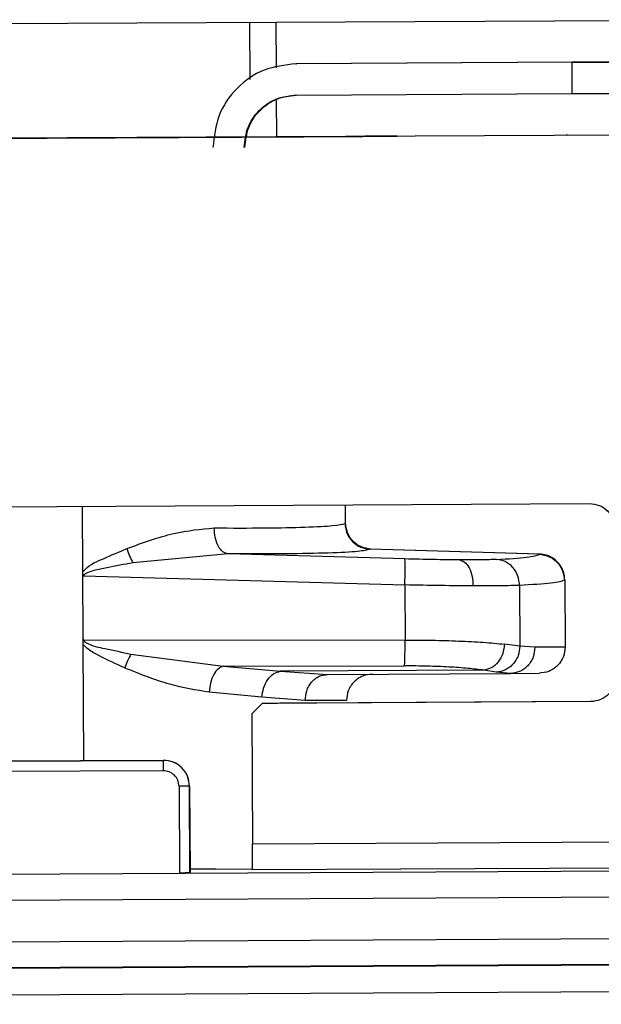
# Model space of a CAD drawing. Header units: millimetres. Extents: x -353 to -41, y 81 to 365.
# Tile 45 of 48: x -119 to -108, y 329 to 348. Entities that reach past the tile are written whole.
import ezdxf

# ---------------------------------------------------------------- set-up
doc = ezdxf.new("R2010")
doc.units = ezdxf.units.MM

msp = doc.modelspace()

# ---------------------------------------------------------------- linework, layer by layer
at = {"color": 7, "linetype": 'Continuous', "lineweight": 25}
for p, q in [((-123.059, 348.011), (-105.559, 348.103)), ((-115.02, 346.954), (-115.026, 348.054)), ((-114.527, 348.057), (-114.522, 347.181)), ((-108.843, 347.286), (-114.143, 347.258)), ((-114.143, 347.258), (-114.129, 347.259)), ((-108.83, 347.287), (-114.129, 347.259)), ((-108.84, 346.686), (-108.843, 347.286)), ((-114.14, 346.658), (-108.84, 346.686)), ((-114.519, 346.573), (-114.515, 345.857)), ((-105.548, 345.903), (-123.047, 345.811)), ((-115.696, 345.85), (-122.322, 345.815)), ((-115.014, 345.854), (-114.515, 345.857)), ((-114.515, 345.857), (-112.517, 345.867)), ((-108.957, 345.885), (-105.542, 345.904)), ((-108.93, 345.886), (-108.957, 345.885)), ((-129.51, 338.706), (-108.51, 338.818)), ((-118.247, 338.766), (-118.233, 336.251)), ((-113.189, 338.444), (-113.191, 338.793)), ((-113.2, 338.438), (-113.189, 338.444)), ((-115.443, 337.853), (-117.272, 337.68)), ((-112.054, 337.757), (-115.443, 337.853)), ((-109.464, 337.851), (-112.72, 337.947)), ((-109.475, 337.845), (-112.716, 337.941)), ((-112.715, 337.941), (-112.716, 337.941)), ((-109.474, 337.845), (-109.475, 337.845)), ((-118.216, 337.432), (-112.053, 337.257)), ((-112.053, 337.257), (-112.047, 336.201)), ((-109.85, 337.249), (-109.844, 336.085)), ((-108.991, 337.348), (-108.984, 337.354)), ((-108.984, 337.354), (-108.977, 336.065)), ((-118.233, 336.124), (-118.221, 333.884)), ((-112.047, 336.201), (-118.21, 336.192)), ((-109.844, 336.085), (-110.14, 336.12)), ((-117.31, 335.93), (-115.536, 335.699)), ((-109.558, 336.062), (-109.844, 336.085)), ((-108.977, 336.065), (-109.558, 336.062)), ((-115.536, 335.699), (-112.061, 335.704)), ((-115.536, 335.699), (-114.437, 335.601)), ((-110.535, 335.622), (-114.437, 335.601)), ((-114.437, 335.601), (-113.536, 335.541)), ((-113.536, 335.541), (-110.026, 335.56)), ((-110.298, 335.584), (-110.535, 335.622)), ((-110.026, 335.56), (-110.298, 335.584)), ((-110.058, 335.563), (-109.94, 335.569)), ((-110.026, 335.56), (-109.474, 335.563)), ((-114.795, 335.102), (-115.806, 335.201)), ((-114.79, 334.984), (-114.989, 334.783)), ((-113.965, 335.039), (-114.795, 335.102)), ((-108.49, 335.018), (-114.79, 334.984)), ((-114.785, 334.984), (-114.79, 334.984)), ((-114.778, 334.984), (-114.785, 334.984)), ((-108.485, 335.018), (-114.07, 334.988)), ((-114.989, 334.783), (-114.976, 332.288)), ((-116.688, 333.892), (-121.314, 333.868)), ((-121.311, 333.868), (-116.685, 333.892)), ((-116.685, 333.892), (-116.688, 333.892)), ((-116.687, 333.692), (-121.314, 333.668)), ((-116.386, 333.394), (-116.377, 331.729)), ((-116.177, 331.732), (-116.185, 333.395)), ((-116.185, 333.395), (-116.182, 333.395)), ((-116.182, 333.395), (-116.174, 331.741)), ((-114.976, 332.288), (-97.916, 332.378)), ((-165.147, 331.471), (-82.47, 331.909)), ((-115.681, 331.806), (-116.174, 331.801)), ((-115.681, 331.806), (-114.974, 331.81)), ((-97.915, 331.878), (-114.974, 331.788)), ((-116.174, 331.741), (-116.177, 331.732)), ((-165.146, 330.971), (-82.468, 331.409)), ((-165.142, 330.171), (-83.794, 330.603)), ((-83.792, 330.103), (-163.23, 329.681)), ((-89.988, 330.054), (-154.693, 329.711)), ((-154.691, 329.211), (-89.987, 329.554))]:
    msp.add_line(p, q, dxfattribs=at)
for points in [[(-114.143, 347.258), (-114.353, 347.233), (-114.772, 347.183), (-115.299, 346.81), (-115.666, 346.279), (-115.712, 345.859), (-115.735, 345.65)], [(-106.537, 347.299), (-106.572, 347.298), (-106.643, 347.298), (-107.177, 347.295), (-107.939, 347.291), (-108.542, 347.288), (-108.843, 347.286)], [(-108.83, 347.287), (-108.528, 347.288), (-107.926, 347.291), (-107.167, 347.295), (-106.637, 347.298), (-106.57, 347.298), (-106.536, 347.299)], [(-108.84, 346.686), (-108.539, 346.688), (-107.936, 346.691), (-107.174, 346.695), (-106.64, 346.698), (-106.569, 346.698), (-106.534, 346.699)], [(-115.135, 345.653), (-115.12, 345.784), (-115.092, 346.046), (-114.862, 346.378), (-114.533, 346.611), (-114.271, 346.642), (-114.14, 346.658)], [(-115.121, 345.653), (-115.107, 345.784), (-115.078, 346.047), (-114.848, 346.378), (-114.519, 346.611), (-114.257, 346.643), (-114.126, 346.659)], [(-113.193, 345.863), (-113.164, 345.863), (-113.104, 345.864), (-112.869, 345.865), (-112.558, 345.867), (-112.321, 345.868), (-112.202, 345.869)], [(-112.202, 345.869), (-112.32, 345.868), (-112.558, 345.867), (-112.867, 345.865), (-113.101, 345.864), (-113.16, 345.864), (-113.189, 345.863)], [(-108.51, 338.818), (-108.445, 338.81), (-108.314, 338.796), (-108.148, 338.681), (-108.031, 338.517), (-108.016, 338.386), (-108.008, 338.32)], [(-112.053, 337.257), (-112.051, 337.321), (-112.048, 337.449), (-112.047, 337.612), (-112.049, 337.728), (-112.052, 337.747), (-112.054, 337.757)], [(-112.061, 335.704), (-112.059, 335.717), (-112.055, 335.744), (-112.051, 335.861), (-112.048, 336.018), (-112.047, 336.14), (-112.047, 336.201)], [(-107.993, 335.52), (-108, 335.455), (-108.014, 335.324), (-108.129, 335.158), (-108.294, 335.041), (-108.425, 335.026), (-108.49, 335.018)], [(-114.07, 334.988), (-114.136, 334.988), (-114.267, 334.987), (-114.455, 334.986), (-114.631, 334.985), (-114.729, 334.985), (-114.778, 334.984)], [(-113.171, 335.043), (-113.207, 335.043), (-113.279, 335.043), (-113.736, 335.04), (-113.965, 335.039)], [(-116.688, 333.892), (-116.688, 333.889), (-116.688, 333.883), (-116.688, 333.837), (-116.688, 333.771), (-116.688, 333.718), (-116.687, 333.692)], [(-116.185, 333.395), (-116.193, 333.46), (-116.209, 333.591), (-116.325, 333.756), (-116.491, 333.871), (-116.622, 333.885), (-116.688, 333.892)], [(-116.182, 333.395), (-116.19, 333.46), (-116.206, 333.591), (-116.323, 333.756), (-116.488, 333.871), (-116.62, 333.885), (-116.685, 333.892)], [(-116.185, 333.395), (-116.188, 333.395), (-116.195, 333.395), (-116.241, 333.395), (-116.307, 333.394), (-116.36, 333.394), (-116.386, 333.394)], [(-114.974, 331.788), (-114.974, 331.796), (-114.974, 331.812), (-114.974, 331.928), (-114.975, 332.092), (-114.975, 332.223), (-114.976, 332.288)], [(-116.177, 331.732), (-116.18, 331.732), (-116.186, 331.732), (-116.232, 331.731), (-116.298, 331.73), (-116.351, 331.729), (-116.377, 331.729)]]:
    msp.add_open_spline(points, degree=3, dxfattribs=at)
for points, knots in [([(-123.043, 345.811), (-122.996, 345.811), (-122.52, 345.814), (-121.111, 345.821), (-119.055, 345.832), (-116.937, 345.843), (-115.111, 345.853), (-113.72, 345.86), (-113.369, 345.862), (-113.193, 345.863)], [0, 0, 0, 0, 0.0180725, 0.1817271, 0.3453817, 0.5090363, 0.6726908, 0.8363454, 1, 1, 1, 1]), ([(-115.711, 338.351), (-115.375, 338.35), (-114.696, 338.348), (-113.928, 338.365), (-113.373, 338.393), (-113.258, 338.423), (-113.2, 338.438)], [0, 0, 0, 0, 0.241946, 0.489241, 0.741916, 1, 1, 1, 1]), ([(-113.2, 338.438), (-113.193, 338.377), (-113.178, 338.249), (-113.067, 338.084), (-112.904, 337.968), (-112.777, 337.95), (-112.716, 337.941)], [0, 0, 0, 0, 0.240579, 0.5, 0.759421, 1, 1, 1, 1]), ([(-112.704, 337.947), (-112.766, 337.955), (-112.893, 337.973), (-113.056, 338.089), (-113.168, 338.255), (-113.182, 338.383), (-113.189, 338.444)], [0, 0, 0, 0, 0.24056, 0.500002, 0.759444, 1, 1, 1, 1]), ([(-117.388, 337.954), (-117.085, 338.066), (-116.51, 338.279), (-115.967, 338.328), (-115.711, 338.351)], [0, 0, 0, 0, 0.526918, 1, 1, 1, 1]), ([(-115.443, 337.853), (-115.477, 337.862), (-115.549, 337.882), (-115.638, 337.998), (-115.7, 338.163), (-115.707, 338.29), (-115.711, 338.351)], [0, 0, 0, 0, 0.240725, 0.5, 0.759275, 1, 1, 1, 1]), ([(-118.24, 337.5), (-118.223, 337.519), (-118.113, 337.645), (-117.802, 337.778), (-117.532, 337.893), (-117.388, 337.954)], [0, 0, 0, 0, 0.078557, 0.507817, 1, 1, 1, 1]), ([(-117.388, 337.954), (-117.371, 337.905), (-117.336, 337.807), (-117.293, 337.722), (-117.272, 337.68)], [0, 0, 0, 0, 0.500017, 1, 1, 1, 1]), ([(-112.716, 337.941), (-112.776, 337.926), (-112.896, 337.897), (-113.481, 337.867), (-114.314, 337.851), (-115.067, 337.852), (-115.443, 337.853)], [0, 0, 0, 0, 0.249988, 0.499986, 0.749992, 1, 1, 1, 1]), ([(-110.292, 337.746), (-110.072, 337.759), (-109.631, 337.786), (-109.527, 337.825), (-109.475, 337.845)], [0, 0, 0, 0, 0.499992, 1, 1, 1, 1]), ([(-109.475, 337.845), (-109.414, 337.837), (-109.287, 337.819), (-109.124, 337.703), (-109.012, 337.538), (-108.998, 337.41), (-108.991, 337.348)], [0, 0, 0, 0, 0.240569, 0.5, 0.759431, 1, 1, 1, 1]), ([(-108.984, 337.354), (-108.986, 337.392), (-108.991, 337.463), (-109.03, 337.572), (-109.102, 337.686), (-109.211, 337.778), (-109.341, 337.837), (-109.424, 337.846), (-109.469, 337.851)], [0, 0, 0, 0, 0.149216, 0.276832, 0.450331, 0.671708, 0.82615, 1, 1, 1, 1]), ([(-117.272, 337.68), (-117.439, 337.651), (-117.688, 337.608), (-117.98, 337.544), (-118.122, 337.502), (-118.189, 337.471), (-118.21, 337.45), (-118.216, 337.44), (-118.216, 337.435), (-118.216, 337.432)], [0, 0, 0, 0, 0.514776, 0.768983, 0.902777, 0.965209, 0.985, 0.992853, 1, 1, 1, 1]), ([(-111.006, 337.737), (-111.169, 337.739), (-111.495, 337.742), (-111.868, 337.752), (-112.054, 337.757)], [0, 0, 0, 0, 0.500432, 1, 1, 1, 1]), ([(-110.292, 337.746), (-110.381, 337.743), (-110.559, 337.736), (-110.857, 337.737), (-111.006, 337.737)], [0, 0, 0, 0, 0.500127, 1, 1, 1, 1]), ([(-111.006, 337.737), (-110.973, 337.728), (-110.903, 337.709), (-110.814, 337.592), (-110.754, 337.428), (-110.747, 337.301), (-110.743, 337.24)], [0, 0, 0, 0, 0.240714, 0.499979, 0.759256, 1, 1, 1, 1]), ([(-109.85, 337.249), (-109.857, 337.31), (-109.871, 337.437), (-109.973, 337.602), (-110.12, 337.718), (-110.236, 337.737), (-110.292, 337.746)], [0, 0, 0, 0, 0.240694, 0.5, 0.759306, 1, 1, 1, 1]), ([(-118.24, 337.5), (-118.239, 337.486), (-118.238, 337.467), (-118.227, 337.444), (-118.22, 337.436), (-118.216, 337.432)], [0, 0, 0, 0, 0.547618, 0.780106, 1, 1, 1, 1]), ([(-110.743, 337.24), (-110.945, 337.241), (-111.352, 337.244), (-111.818, 337.253), (-112.053, 337.257)], [0, 0, 0, 0, 0.4954479, 1, 1, 1, 1]), ([(-109.85, 337.249), (-109.961, 337.246), (-110.184, 337.239), (-110.557, 337.24), (-110.743, 337.24)], [0, 0, 0, 0, 0.500412, 1, 1, 1, 1]), ([(-108.991, 337.348), (-109.047, 337.328), (-109.158, 337.289), (-109.622, 337.262), (-109.85, 337.249)], [0, 0, 0, 0, 0.509998, 1, 1, 1, 1]), ([(-118.233, 336.251), (-118.232, 336.24), (-118.229, 336.218), (-118.216, 336.201), (-118.21, 336.192)], [0, 0, 0, 0, 0.5260393, 1, 1, 1, 1]), ([(-118.233, 336.251), (-118.233, 336.23), (-118.232, 336.193), (-118.233, 336.153), (-118.233, 336.132), (-118.233, 336.126), (-118.233, 336.125), (-118.233, 336.124), (-118.233, 336.124)], [0, 0, 0, 0, 0.499857, 0.864153, 0.960633, 0.987455, 0.995512, 1, 1, 1, 1]), ([(-117.429, 335.666), (-117.595, 335.741), (-117.831, 335.848), (-118.109, 335.997), (-118.199, 336.089), (-118.233, 336.124)], [0, 0, 0, 0, 0.5931801, 0.8439996, 1, 1, 1, 1]), ([(-118.21, 336.192), (-118.21, 336.191), (-118.209, 336.187), (-118.206, 336.179), (-118.193, 336.163), (-118.067, 336.089), (-117.76, 336.028), (-117.475, 335.966), (-117.31, 335.93)], [0, 0, 0, 0, 0.005667, 0.011823, 0.026634, 0.070184, 0.463696, 1, 1, 1, 1]), ([(-112.047, 336.201), (-111.874, 336.2), (-111.519, 336.198), (-111.007, 336.183), (-110.523, 336.158), (-110.269, 336.133), (-110.14, 336.12)], [0, 0, 0, 0, 0.235288, 0.480336, 0.735218, 1, 1, 1, 1]), ([(-110.14, 336.12), (-110.148, 336.06), (-110.165, 335.936), (-110.258, 335.772), (-110.387, 335.655), (-110.487, 335.632), (-110.535, 335.622)], [0, 0, 0, 0, 0.240975, 0.5, 0.759025, 1, 1, 1, 1]), ([(-117.31, 335.93), (-117.331, 335.889), (-117.375, 335.807), (-117.411, 335.713), (-117.429, 335.666)], [0, 0, 0, 0, 0.50002, 1, 1, 1, 1]), ([(-109.844, 336.085), (-109.851, 336.023), (-109.862, 335.928), (-109.919, 335.813), (-109.978, 335.734), (-110.05, 335.669), (-110.154, 335.605), (-110.241, 335.592), (-110.298, 335.584)], [0, 0, 0, 0, 0.2398524, 0.3686145, 0.5, 0.6313854, 0.7601476, 1, 1, 1, 1]), ([(-109.558, 336.062), (-109.564, 335.999), (-109.573, 335.902), (-109.631, 335.786), (-109.691, 335.705), (-109.766, 335.64), (-109.876, 335.577), (-109.967, 335.567), (-110.026, 335.56)], [0, 0, 0, 0, 0.2394568, 0.3683607, 0.5, 0.6316393, 0.7605432, 1, 1, 1, 1]), ([(-108.977, 336.065), (-108.983, 336.003), (-108.993, 335.906), (-109.055, 335.789), (-109.119, 335.709), (-109.198, 335.644), (-109.315, 335.581), (-109.411, 335.57), (-109.474, 335.563)], [0, 0, 0, 0, 0.239457, 0.368361, 0.5, 0.631639, 0.760543, 1, 1, 1, 1]), ([(-115.806, 335.201), (-116.057, 335.241), (-116.586, 335.324), (-117.138, 335.548), (-117.429, 335.666)], [0, 0, 0, 0, 0.47404, 1, 1, 1, 1]), ([(-115.536, 335.699), (-115.568, 335.687), (-115.636, 335.662), (-115.724, 335.545), (-115.787, 335.383), (-115.8, 335.26), (-115.806, 335.201)], [0, 0, 0, 0, 0.241297, 0.5, 0.758703, 1, 1, 1, 1]), ([(-114.795, 335.102), (-114.787, 335.162), (-114.771, 335.286), (-114.687, 335.449), (-114.57, 335.567), (-114.48, 335.59), (-114.437, 335.601)], [0, 0, 0, 0, 0.241097, 0.5, 0.758903, 1, 1, 1, 1]), ([(-113.965, 335.039), (-113.96, 335.102), (-113.951, 335.199), (-113.898, 335.315), (-113.843, 335.396), (-113.774, 335.461), (-113.674, 335.523), (-113.59, 335.534), (-113.536, 335.541)], [0, 0, 0, 0, 0.2394568, 0.3683607, 0.5, 0.6316393, 0.7605432, 1, 1, 1, 1]), ([(-112.674, 335.546), (-112.737, 335.539), (-112.834, 335.528), (-112.95, 335.465), (-113.029, 335.4), (-113.094, 335.32), (-113.155, 335.203), (-113.165, 335.106), (-113.171, 335.043)], [0, 0, 0, 0, 0.2394568, 0.3683607, 0.5, 0.6316393, 0.7605432, 1, 1, 1, 1]), ([(-110.535, 335.622), (-110.632, 335.634), (-110.826, 335.658), (-111.202, 335.684), (-111.617, 335.701), (-111.913, 335.703), (-112.061, 335.704)], [0, 0, 0, 0, 0.250016, 0.499985, 0.749929, 1, 1, 1, 1]), ([(-116.386, 333.394), (-116.39, 333.433), (-116.399, 333.512), (-116.459, 333.595), (-116.521, 333.645), (-116.591, 333.682), (-116.65, 333.688), (-116.687, 333.692)], [0, 0, 0, 0, 0.248289, 0.499589, 0.627029, 0.760356, 1, 1, 1, 1])]:
    msp.add_open_spline(points, degree=3, knots=knots, dxfattribs=at)

doc.saveas('drawing.dxf')
